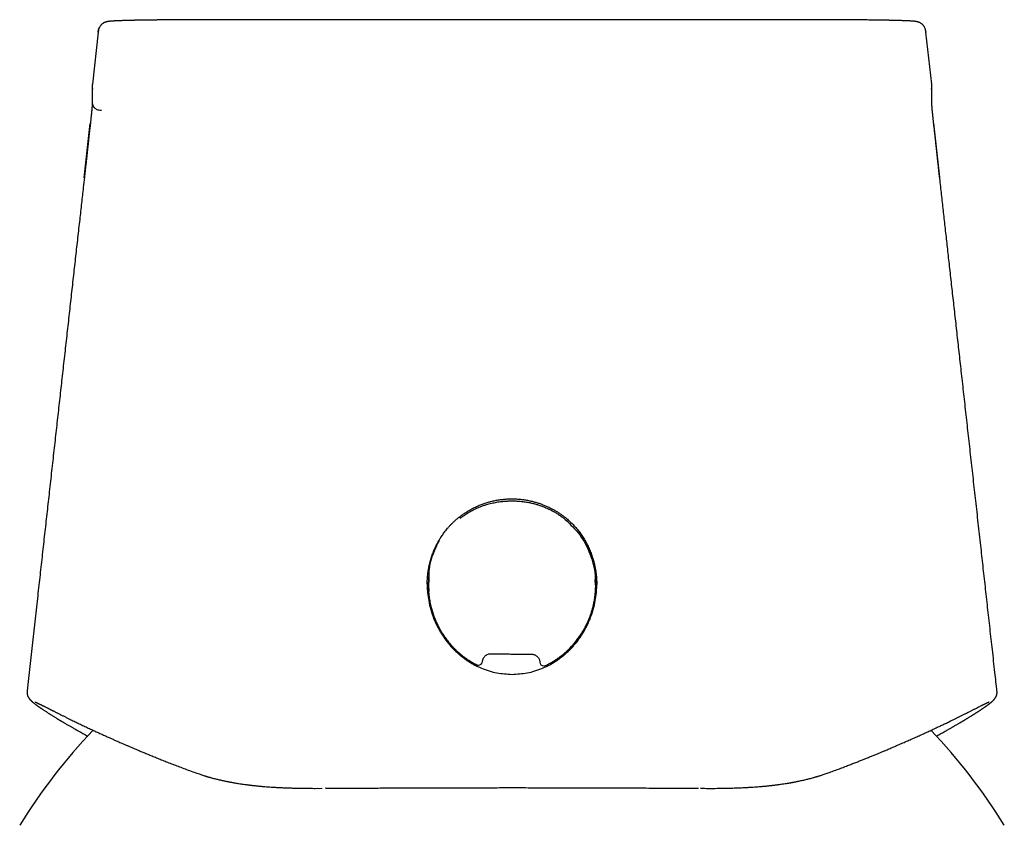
# Model space of a CAD drawing. Header units: millimetres. Extents: x 8 to 855, y 12 to 815.
# Tile 12 of 53: x 382 to 430, y 706 to 745. Entities that reach past the tile are written whole.
import ezdxf

# ---------------------------------------------------------------- set-up
doc = ezdxf.new("R2010")
doc.units = ezdxf.units.MM

msp = doc.modelspace()

# ---------------------------------------------------------------- linework, layer by layer
at = {"color": 7, "linetype": 'Continuous', "lineweight": 30}
for p, q in [((419.283, 745.146), (392.224, 745.146)), ((385.483, 744.536), (385.201, 741.998)), ((426.307, 741.998), (426.025, 744.536)), ((385.193, 741.886), (385.193, 741.119)), ((385.215, 741.746), (385.214, 741.748)), ((426.315, 741.119), (426.315, 741.886)), ((385.192, 740.96), (385.192, 740.954)), ((384.807, 737.413), (385.102, 740.06)), ((426.699, 737.431), (426.403, 740.083)), ((401.652, 717.611), (401.652, 717.468)), ((409.852, 717.472), (409.852, 717.617)), ((401.684, 717.012), (401.682, 717.468)), ((402.214, 715.297), (402.243, 715.274)), ((409.219, 715.201), (409.239, 715.218)), ((404.024, 713.572), (404.023, 713.573)), ((395.429, 707.53), (395.797, 707.524)), ((395.988, 707.522), (396.25, 707.523)), ((396.255, 707.522), (396.452, 707.523))]:
    msp.add_line(p, q, dxfattribs=at)
at = {"color": 7, "linetype": 'Continuous', "lineweight": 30, "flags": 128}
for points in [[(396.634, 707.524), (396.633, 707.524), (396.623, 707.523)], [(414.874, 707.524), (414.875, 707.524), (414.884, 707.523)]]:
    msp.add_lwpolyline(points, dxfattribs=at)
at = {"color": 7, "linetype": 'Continuous', "lineweight": 30}
for centre, radius, start, end in [((404.112, 713.751), 0.2, 269.3465, 355.3995), ((404.112, 713.751), 0.2, 355.3995, 358.5508), ((407.309, 713.715), 0.2, 183.301, 269.3465), ((404.112, 713.751), 0.2, 243.7162, 269.3465), ((407.309, 713.715), 0.2, 269.3465, 294.9909), ((405.752, 690.784), 28.358, 136.3338, 148.2338), ((405.752, 690.784), 28.358, 31.7662, 43.6646)]:
    msp.add_arc(centre, radius, start, end, dxfattribs=at)
for points, knots in [([(392.225, 745.146), (392.13, 745.146), (391.945, 745.146), (391.672, 745.146), (391.409, 745.146), (391.156, 745.146), (390.914, 745.146), (390.686, 745.145), (390.473, 745.145), (390.274, 745.144), (390.086, 745.144), (389.907, 745.143), (389.734, 745.142), (389.569, 745.141), (389.412, 745.14), (389.267, 745.139), (389.132, 745.139), (389.009, 745.138), (388.89, 745.137), (388.778, 745.136), (388.673, 745.135), (388.581, 745.134), (388.505, 745.133), (388.438, 745.132), (388.376, 745.132), (388.311, 745.131), (388.241, 745.13), (388.165, 745.129), (388.085, 745.128), (388.003, 745.127), (387.918, 745.126), (387.829, 745.125), (387.737, 745.124), (387.651, 745.122), (387.576, 745.121), (387.514, 745.12), (387.463, 745.119), (387.421, 745.118), (387.389, 745.118), (387.366, 745.117), (387.348, 745.117), (387.332, 745.117), (387.31, 745.116), (387.284, 745.116), (387.254, 745.115), (387.209, 745.114), (387.151, 745.113), (387.078, 745.111), (387, 745.109), (386.919, 745.107), (386.828, 745.105), (386.733, 745.102), (386.641, 745.099), (386.565, 745.096), (386.503, 745.094), (386.453, 745.092), (386.409, 745.09), (386.368, 745.088), (386.33, 745.086), (386.291, 745.084), (386.253, 745.082), (386.216, 745.08), (386.18, 745.078), (386.143, 745.075), (386.107, 745.072), (386.073, 745.069), (386.043, 745.066), (386.017, 745.063), (385.994, 745.06), (385.973, 745.057), (385.953, 745.054), (385.937, 745.05), (385.922, 745.048), (385.911, 745.045), (385.903, 745.043), (385.897, 745.042), (385.886, 745.039), (385.872, 745.035), (385.852, 745.029), (385.828, 745.021), (385.799, 745.009), (385.77, 744.996), (385.74, 744.979), (385.712, 744.961), (385.688, 744.943), (385.664, 744.923), (385.637, 744.898), (385.607, 744.865), (385.574, 744.821), (385.543, 744.767), (385.517, 744.702), (385.499, 744.627), (385.493, 744.574), (385.489, 744.546)], [0, 0, 0, 0, 0.027963, 0.055006, 0.081087, 0.106179, 0.130263, 0.153332, 0.174154, 0.194079, 0.213114, 0.23127, 0.248556, 0.265942, 0.282316, 0.29767, 0.312004, 0.325316, 0.337608, 0.350785, 0.362547, 0.372894, 0.381827, 0.389007, 0.395934, 0.403599, 0.412003, 0.421146, 0.431028, 0.441023, 0.451677, 0.462991, 0.474967, 0.487553, 0.497308, 0.505808, 0.513051, 0.519036, 0.523758, 0.527217, 0.529118, 0.531459, 0.534645, 0.538676, 0.54337, 0.548379, 0.558995, 0.570769, 0.583704, 0.597802, 0.613064, 0.633163, 0.652089, 0.669844, 0.682639, 0.694746, 0.706163, 0.71689, 0.727164, 0.738227, 0.750258, 0.761795, 0.774102, 0.787202, 0.801377, 0.816708, 0.829495, 0.841801, 0.853247, 0.863835, 0.873564, 0.881824, 0.889047, 0.895233, 0.897938, 0.900464, 0.903731, 0.908009, 0.913307, 0.91963, 0.926987, 0.935267, 0.942879, 0.947875, 0.952319, 0.956288, 0.959887, 0.964584, 0.970098, 0.976454, 0.983579, 0.991423, 1, 1, 1, 1]), ([(426.02, 744.545), (426.016, 744.574), (426.01, 744.629), (425.99, 744.707), (425.964, 744.77), (425.936, 744.818), (425.911, 744.853), (425.885, 744.883), (425.86, 744.909), (425.835, 744.931), (425.807, 744.953), (425.778, 744.973), (425.747, 744.991), (425.719, 745.005), (425.691, 745.016), (425.666, 745.026), (425.643, 745.033), (425.625, 745.038), (425.613, 745.041), (425.605, 745.043), (425.599, 745.045), (425.591, 745.046), (425.58, 745.049), (425.567, 745.051), (425.55, 745.054), (425.531, 745.057), (425.508, 745.061), (425.483, 745.064), (425.457, 745.067), (425.43, 745.069), (425.403, 745.072), (425.377, 745.074), (425.351, 745.076), (425.324, 745.078), (425.295, 745.08), (425.253, 745.082), (425.194, 745.085), (425.114, 745.089), (425.024, 745.093), (424.926, 745.097), (424.823, 745.1), (424.721, 745.103), (424.621, 745.106), (424.526, 745.109), (424.443, 745.111), (424.375, 745.112), (424.324, 745.113), (424.279, 745.114), (424.241, 745.115), (424.209, 745.116), (424.178, 745.116), (424.144, 745.117), (424.103, 745.118), (424.057, 745.119), (423.993, 745.12), (423.91, 745.121), (423.808, 745.123), (423.696, 745.125), (423.575, 745.126), (423.445, 745.128), (423.304, 745.13), (423.151, 745.132), (422.987, 745.133), (422.811, 745.135), (422.615, 745.137), (422.398, 745.138), (422.159, 745.14), (421.909, 745.141), (421.649, 745.142), (421.38, 745.144), (421.103, 745.144), (420.817, 745.145), (420.523, 745.146), (420.222, 745.146), (419.914, 745.146), (419.601, 745.146), (419.39, 745.146), (419.283, 745.146)], [0, 0, 0, 0, 0.008992, 0.017201, 0.024637, 0.029675, 0.034213, 0.038227, 0.041972, 0.046062, 0.050632, 0.056869, 0.064029, 0.072062, 0.079557, 0.08611, 0.092597, 0.097812, 0.101765, 0.104678, 0.107708, 0.111035, 0.116863, 0.123422, 0.130714, 0.141285, 0.152511, 0.164394, 0.176909, 0.189179, 0.200347, 0.210414, 0.219856, 0.229548, 0.2395, 0.249707, 0.27067, 0.292632, 0.315577, 0.338304, 0.360029, 0.380758, 0.398179, 0.414837, 0.430735, 0.43969, 0.44772, 0.454668, 0.460536, 0.465168, 0.469374, 0.47438, 0.480227, 0.486914, 0.49443, 0.507262, 0.521062, 0.535832, 0.551153, 0.567399, 0.584575, 0.602683, 0.621728, 0.641697, 0.66228, 0.686921, 0.712237, 0.738224, 0.764838, 0.792026, 0.819829, 0.848273, 0.877372, 0.907123, 0.937505, 0.968482, 1, 1, 1, 1]), ([(385.483, 744.532), (385.485, 744.548), (385.488, 744.581), (385.497, 744.636), (385.512, 744.692), (385.528, 744.735), (385.539, 744.755), (385.542, 744.759)], [0, 0, 0, 0, 0.194789, 0.429316, 0.703394, 0.937356, 1, 1, 1, 1]), ([(426.018, 744.546), (426.021, 744.544), (426.024, 744.541), (426.024, 744.537), (426.024, 744.536)], [0, 0, 0, 0, 0.563844, 1, 1, 1, 1]), ([(385.207, 742.009), (385.203, 741.987), (385.196, 741.943), (385.192, 741.876), (385.196, 741.81), (385.209, 741.767), (385.215, 741.746)], [0, 0, 0, 0, 0.250281, 0.5010469, 0.7514721, 1, 1, 1, 1]), ([(385.201, 741.998), (385.201, 742), (385.201, 742.004), (385.207, 742.007), (385.209, 742.009)], [0, 0, 0, 0, 0.5434151, 1, 1, 1, 1]), ([(426.293, 741.746), (426.299, 741.767), (426.312, 741.81), (426.316, 741.876), (426.312, 741.943), (426.304, 741.987), (426.3, 742.009)], [0, 0, 0, 0, 0.248531, 0.498955, 0.74972, 1, 1, 1, 1]), ([(426.306, 741.998), (426.306, 742.001), (426.307, 742.004), (426.301, 742.007), (426.298, 742.009)], [0, 0, 0, 0, 0.613726, 1, 1, 1, 1]), ([(426.309, 741.815), (426.31, 741.816), (426.314, 741.835), (426.315, 741.859), (426.315, 741.881), (426.315, 741.886)], [0, 0, 0, 0, 0.052753, 0.806796, 1, 1, 1, 1]), ([(385.189, 740.955), (385.189, 740.951), (385.189, 740.945), (385.188, 740.935), (385.188, 740.924), (385.187, 740.915), (385.187, 740.905), (385.186, 740.896), (385.186, 740.888), (385.185, 740.88), (385.185, 740.872), (385.184, 740.865), (385.184, 740.858), (385.183, 740.852), (385.183, 740.846), (385.182, 740.841), (385.182, 740.837), (385.182, 740.833), (385.181, 740.83), (385.181, 740.826), (385.181, 740.822), (385.18, 740.817), (385.18, 740.811), (385.179, 740.803), (385.178, 740.794), (385.178, 740.782), (385.176, 740.77), (385.175, 740.754), (385.173, 740.735), (385.171, 740.711), (385.168, 740.682), (385.166, 740.654), (385.163, 740.631), (385.161, 740.613), (385.159, 740.593), (385.157, 740.572), (385.155, 740.548), (385.152, 740.522), (385.149, 740.498), (385.147, 740.471), (385.144, 740.444), (385.14, 740.413), (385.136, 740.375), (385.131, 740.33), (385.126, 740.277), (385.119, 740.215), (385.111, 740.143), (385.102, 740.059), (385.092, 739.963), (385.08, 739.854), (385.067, 739.733), (385.052, 739.601), (385.036, 739.456), (385.019, 739.298), (385, 739.127), (384.98, 738.944), (384.959, 738.75), (384.938, 738.563), (384.918, 738.384), (384.9, 738.218), (384.882, 738.052), (384.863, 737.888), (384.845, 737.729), (384.829, 737.577), (384.818, 737.478), (384.812, 737.43)], [0, 0, 0, 0, 0.027292, 0.058423, 0.087932, 0.115818, 0.14208, 0.166719, 0.189734, 0.211126, 0.230894, 0.249038, 0.265558, 0.280456, 0.29373, 0.305382, 0.314275, 0.321917, 0.32836, 0.334826, 0.341836, 0.351839, 0.362774, 0.374642, 0.391996, 0.411022, 0.431717, 0.45408, 0.484409, 0.514883, 0.545316, 0.575711, 0.589348, 0.602852, 0.615835, 0.628277, 0.640188, 0.651579, 0.662363, 0.668868, 0.674876, 0.680484, 0.685975, 0.691962, 0.698602, 0.70602, 0.714339, 0.723683, 0.734172, 0.745916, 0.759011, 0.772924, 0.788191, 0.804822, 0.822785, 0.841998, 0.862321, 0.883551, 0.900687, 0.918041, 0.935413, 0.95257, 0.969251, 0.985166, 1, 1, 1, 1]), ([(385.193, 741.122), (385.193, 741.12), (385.193, 741.116), (385.193, 741.109), (385.193, 741.101), (385.193, 741.093), (385.193, 741.085), (385.193, 741.076), (385.193, 741.068), (385.193, 741.058), (385.193, 741.049), (385.193, 741.04), (385.193, 741.03), (385.193, 741.02), (385.193, 741.01), (385.193, 741), (385.193, 740.99), (385.192, 740.98), (385.192, 740.97), (385.192, 740.964), (385.191, 740.96)], [0, 0, 0, 0, 0.036813, 0.081348, 0.127464, 0.175165, 0.224452, 0.274407, 0.325899, 0.378934, 0.433511, 0.490665, 0.549416, 0.609758, 0.671686, 0.735193, 0.799103, 0.864539, 0.931503, 1, 1, 1, 1]), ([(385.193, 741.119), (385.193, 741.117), (385.19, 741.08), (385.203, 741.007), (385.233, 740.93), (385.264, 740.883), (385.284, 740.858), (385.313, 740.827), (385.358, 740.789), (385.431, 740.75), (385.532, 740.723), (385.608, 740.722), (385.649, 740.722)], [0, 0, 0, 0, 0.006439, 0.15187, 0.293136, 0.339556, 0.385524, 0.431003, 0.52123, 0.64588, 0.805532, 1, 1, 1, 1]), ([(426.316, 740.96), (426.316, 740.984), (426.314, 741.039), (426.315, 741.092), (426.315, 741.122)], [0, 0, 0, 0, 0.440717, 1, 1, 1, 1]), ([(426.695, 737.431), (426.69, 737.478), (426.679, 737.575), (426.662, 737.726), (426.645, 737.883), (426.627, 738.046), (426.607, 738.227), (426.585, 738.424), (426.561, 738.635), (426.54, 738.831), (426.52, 739.011), (426.502, 739.174), (426.485, 739.327), (426.47, 739.469), (426.455, 739.6), (426.442, 739.725), (426.429, 739.842), (426.417, 739.951), (426.407, 740.048), (426.398, 740.132), (426.39, 740.206), (426.383, 740.269), (426.377, 740.323), (426.372, 740.368), (426.367, 740.413), (426.363, 740.455), (426.359, 740.493), (426.356, 740.523), (426.353, 740.551), (426.35, 740.576), (426.348, 740.599), (426.346, 740.62), (426.344, 740.638), (426.342, 740.656), (426.34, 740.675), (426.338, 740.696), (426.336, 740.717), (426.334, 740.736), (426.333, 740.751), (426.332, 740.765), (426.331, 740.777), (426.33, 740.788), (426.329, 740.797), (426.328, 740.806), (426.328, 740.813), (426.327, 740.818), (426.327, 740.822), (426.327, 740.826), (426.326, 740.83), (426.326, 740.833), (426.326, 740.837), (426.325, 740.841), (426.325, 740.846), (426.325, 740.852), (426.324, 740.858), (426.324, 740.864), (426.323, 740.872), (426.323, 740.879), (426.322, 740.887), (426.322, 740.896), (426.321, 740.904), (426.32, 740.914), (426.32, 740.924), (426.319, 740.934), (426.319, 740.944), (426.318, 740.952), (426.318, 740.955)], [0, 0, 0, 0, 0.0147177, 0.0305001, 0.0470423, 0.0640616, 0.0813022, 0.1038391, 0.1259376, 0.1472536, 0.1654097, 0.1825982, 0.1987279, 0.2137459, 0.2276322, 0.2403938, 0.2535682, 0.2653985, 0.2759759, 0.285406, 0.2938035, 0.3012876, 0.307979, 0.3139972, 0.3194653, 0.3276425, 0.3364944, 0.3474798, 0.3594258, 0.3722962, 0.3861135, 0.4008943, 0.4163462, 0.4317943, 0.4472138, 0.4713872, 0.4954914, 0.5195273, 0.5433606, 0.5625185, 0.580485, 0.5972589, 0.6128393, 0.6272255, 0.6404172, 0.6486281, 0.656297, 0.6634238, 0.6700085, 0.6764803, 0.6841039, 0.6929618, 0.7045262, 0.7176849, 0.7324383, 0.7487866, 0.7667299, 0.7862685, 0.8074023, 0.8301314, 0.8544559, 0.8803755, 0.9078901, 0.9369994, 0.9677028, 1, 1, 1, 1]), ([(384.809, 737.424), (384.791, 737.262), (384.744, 736.841), (384.668, 736.156), (384.576, 735.335), (384.479, 734.47), (384.378, 733.561), (384.275, 732.639), (384.171, 731.703), (384.065, 730.753), (383.957, 729.79), (383.848, 728.813), (383.739, 727.839), (383.631, 726.868), (383.523, 725.902), (383.414, 724.923), (383.303, 723.931), (383.191, 722.928), (383.08, 721.931), (382.97, 720.943), (382.86, 719.962), (382.75, 718.971), (382.638, 717.969), (382.52, 716.916), (382.397, 715.811), (382.268, 714.653), (382.137, 713.482), (382.049, 712.691), (382.004, 712.291), (382.004, 712.286)], [0, 0, 0, 0, 0.019294, 0.050296, 0.081735, 0.117339, 0.153487, 0.190179, 0.227415, 0.265195, 0.30352, 0.342389, 0.381802, 0.41976, 0.458211, 0.497153, 0.536587, 0.576513, 0.616931, 0.655489, 0.694485, 0.733918, 0.773789, 0.814097, 0.859601, 0.905649, 0.952242, 0.999381, 1, 1, 1, 1]), ([(426.695, 737.431), (426.695, 737.43), (426.698, 737.428), (426.698, 737.425), (426.698, 737.424)], [0, 0, 0, 0, 0.420054, 1, 1, 1, 1]), ([(429.504, 712.286), (429.47, 712.589), (429.395, 713.263), (429.281, 714.285), (429.162, 715.348), (429.047, 716.378), (428.934, 717.398), (428.821, 718.406), (428.706, 719.442), (428.587, 720.503), (428.466, 721.59), (428.346, 722.663), (428.228, 723.722), (428.111, 724.768), (427.996, 725.799), (427.882, 726.818), (427.772, 727.806), (427.665, 728.764), (427.561, 729.694), (427.459, 730.611), (427.358, 731.516), (427.258, 732.408), (427.162, 733.272), (427.069, 734.107), (426.979, 734.915), (426.89, 735.711), (426.802, 736.496), (426.739, 737.066), (426.704, 737.374), (426.699, 737.424)], [0, 0, 0, 0, 0.036082, 0.080502, 0.121933, 0.162927, 0.203483, 0.243601, 0.283282, 0.327053, 0.370278, 0.412959, 0.455095, 0.496687, 0.537734, 0.578236, 0.618194, 0.655662, 0.692638, 0.729123, 0.765116, 0.800618, 0.835628, 0.868188, 0.900311, 0.931997, 0.963247, 0.99406, 1, 1, 1, 1]), ([(401.602, 717.504), (401.602, 717.519), (401.602, 717.55), (401.601, 717.607), (401.602, 717.674), (401.606, 717.751), (401.612, 717.833), (401.619, 717.92), (401.629, 718.012), (401.645, 718.127), (401.667, 718.268), (401.701, 718.436), (401.748, 718.628), (401.81, 718.837), (401.887, 719.054), (401.973, 719.26), (402.066, 719.453), (402.164, 719.634), (402.252, 719.78), (402.327, 719.894), (402.388, 719.981), (402.452, 720.068), (402.523, 720.16), (402.603, 720.257), (402.692, 720.357), (402.789, 720.46), (402.895, 720.564), (403.011, 720.67), (403.139, 720.777), (403.275, 720.882), (403.42, 720.984), (403.574, 721.083), (403.739, 721.178), (403.916, 721.27), (404.104, 721.357), (404.295, 721.433), (404.486, 721.498), (404.676, 721.554), (404.875, 721.601), (405.083, 721.641), (405.299, 721.67), (405.524, 721.689), (405.676, 721.691), (405.754, 721.693)], [0, 0, 0, 0, 0.007467, 0.01529, 0.026221, 0.03808, 0.050647, 0.063907, 0.077859, 0.092502, 0.116911, 0.143028, 0.170843, 0.207165, 0.242243, 0.27608, 0.308682, 0.340054, 0.370204, 0.386557, 0.40253, 0.418619, 0.436238, 0.455481, 0.47636, 0.497557, 0.520168, 0.54416, 0.569531, 0.596281, 0.622885, 0.650729, 0.679817, 0.710155, 0.741752, 0.774621, 0.803818, 0.833975, 0.86511, 0.897246, 0.930412, 0.964647, 1, 1, 1, 1]), ([(403.221, 720.743), (403.264, 720.776), (403.352, 720.844), (403.494, 720.94), (403.648, 721.037), (403.781, 721.11), (403.885, 721.164), (403.958, 721.199), (404.032, 721.233), (404.109, 721.267), (404.188, 721.299), (404.269, 721.331), (404.353, 721.361), (404.49, 721.407), (404.685, 721.463), (404.936, 721.519), (405.132, 721.55), (405.268, 721.566), (405.344, 721.574), (405.42, 721.58), (405.496, 721.585), (405.573, 721.589), (405.649, 721.592), (405.726, 721.593), (405.808, 721.592), (405.899, 721.59), (405.999, 721.586), (406.106, 721.579), (406.219, 721.568), (406.339, 721.554), (406.458, 721.536), (406.566, 721.517), (406.66, 721.498), (406.745, 721.478), (406.829, 721.458), (406.913, 721.435), (406.996, 721.411), (407.078, 721.385), (407.203, 721.343), (407.365, 721.282), (407.559, 721.195), (407.742, 721.102), (407.913, 721.004), (408.072, 720.901), (408.221, 720.796), (408.313, 720.721), (408.359, 720.685)], [0, 0, 0, 0, 0.029093, 0.060115, 0.093073, 0.127976, 0.142223, 0.156771, 0.171621, 0.186773, 0.202227, 0.217984, 0.234044, 0.250364, 0.29694, 0.343521, 0.390113, 0.40386, 0.417619, 0.431389, 0.445172, 0.458966, 0.472772, 0.486591, 0.50034, 0.517256, 0.535365, 0.554668, 0.575166, 0.596858, 0.619745, 0.640528, 0.656175, 0.671823, 0.68747, 0.703118, 0.718766, 0.734414, 0.750092, 0.79002, 0.828528, 0.865621, 0.901307, 0.935593, 0.968488, 1, 1, 1, 1]), ([(405.557, 721.694), (405.558, 721.693), (405.558, 721.691), (405.565, 721.687), (405.583, 721.685), (405.607, 721.685), (405.627, 721.686), (405.641, 721.686), (405.673, 721.687), (405.712, 721.689), (405.745, 721.689), (405.755, 721.689)], [0, 0, 0, 0, 0.062222, 0.123684, 0.253941, 0.407899, 0.466258, 0.528427, 0.594541, 0.876829, 1, 1, 1, 1]), ([(405.754, 721.693), (405.825, 721.692), (405.964, 721.689), (406.169, 721.673), (406.367, 721.648), (406.557, 721.614), (406.738, 721.573), (406.912, 721.527), (407.086, 721.472), (407.26, 721.409), (407.431, 721.339), (407.591, 721.264), (407.741, 721.188), (407.879, 721.11), (408.012, 721.029), (408.138, 720.945), (408.257, 720.859), (408.364, 720.776), (408.462, 720.696), (408.553, 720.616), (408.658, 720.517), (408.778, 720.396), (408.91, 720.248), (409.043, 720.084), (409.175, 719.9), (409.304, 719.697), (409.423, 719.482), (409.531, 719.258), (409.626, 719.029), (409.699, 718.817), (409.755, 718.626), (409.798, 718.455), (409.833, 718.285), (409.861, 718.118), (409.882, 717.954), (409.895, 717.797), (409.901, 717.647), (409.902, 717.551), (409.902, 717.504)], [0, 0, 0, 0, 0.03232, 0.063638, 0.09397, 0.123325, 0.151707, 0.179118, 0.205555, 0.235165, 0.263442, 0.290383, 0.315983, 0.340241, 0.363153, 0.387217, 0.409595, 0.430287, 0.449298, 0.467512, 0.485976, 0.515503, 0.54567, 0.576493, 0.612326, 0.649032, 0.686617, 0.724953, 0.762808, 0.799868, 0.827139, 0.853954, 0.880311, 0.906207, 0.931523, 0.955614, 0.978425, 1, 1, 1, 1]), ([(408.359, 720.685), (408.61, 720.444), (409.118, 719.958), (409.611, 719.006), (409.885, 717.954), (409.834, 717.232), (409.808, 716.871)], [0, 0, 0, 0, 0.24461, 0.493232, 0.746411, 1, 1, 1, 1]), ([(402.178, 719.654), (402.067, 719.426), (401.82, 718.916), (401.651, 718.21), (401.676, 717.754), (401.684, 717.612)], [0, 0, 0, 0, 0.358171, 0.79999, 1, 1, 1, 1]), ([(409.825, 717.618), (409.832, 717.727), (409.863, 718.15), (409.732, 718.758), (409.529, 719.21), (409.454, 719.377)], [0, 0, 0, 0, 0.180368, 0.698043, 1, 1, 1, 1]), ([(405.754, 713.102), (406.001, 713.116), (406.513, 713.146), (407.28, 713.389), (407.819, 713.683), (408.147, 713.921), (408.289, 714.034), (408.429, 714.154), (408.565, 714.282), (408.717, 714.439), (408.9, 714.65), (409.122, 714.945), (409.363, 715.336), (409.578, 715.791), (409.738, 716.262), (409.836, 716.694), (409.887, 717.076), (409.917, 717.593), (409.871, 717.98), (409.837, 718.257)], [0, 0, 0, 0, 0.098828, 0.205329, 0.320122, 0.344164, 0.368563, 0.393321, 0.418442, 0.443928, 0.481553, 0.531218, 0.592922, 0.666661, 0.73344, 0.792664, 0.844334, 0.888457, 1, 1, 1, 1]), ([(401.611, 717.522), (401.608, 717.488), (401.595, 717.346), (401.622, 717.074), (401.668, 716.692), (401.768, 716.259), (401.928, 715.787), (402.144, 715.332), (402.385, 714.942), (402.606, 714.648), (402.789, 714.438), (402.941, 714.282), (403.076, 714.154), (403.216, 714.033), (403.358, 713.921), (403.574, 713.765), (403.868, 713.583), (404.365, 713.345), (404.993, 713.145), (405.507, 713.116), (405.754, 713.102)], [0, 0, 0, 0, 0.014801, 0.063494, 0.12074, 0.186582, 0.261023, 0.3428, 0.411115, 0.465947, 0.507295, 0.535528, 0.563391, 0.590853, 0.617917, 0.644587, 0.709538, 0.772116, 0.890299, 1, 1, 1, 1]), ([(401.675, 717.954), (401.673, 717.923), (401.668, 717.854), (401.664, 717.749), (401.662, 717.643), (401.662, 717.546), (401.665, 717.456), (401.669, 717.375), (401.672, 717.313), (401.676, 717.268), (401.678, 717.236), (401.681, 717.204), (401.682, 717.172), (401.683, 717.156), (401.683, 717.15)], [0, 0, 0, 0, 0.115161, 0.255252, 0.385212, 0.505038, 0.61473, 0.714285, 0.803704, 0.844612, 0.882985, 0.918418, 0.966443, 1, 1, 1, 1]), ([(409.842, 717.474), (409.843, 717.502), (409.845, 717.577), (409.843, 717.703), (409.841, 717.806), (409.837, 717.862), (409.836, 717.868)], [0, 0, 0, 0, 0.213468, 0.571291, 0.955999, 1, 1, 1, 1]), ([(401.653, 717.44), (401.653, 717.426), (401.654, 717.398), (401.657, 717.344), (401.659, 717.277), (401.663, 717.198), (401.669, 717.112), (401.674, 717.049), (401.678, 717.016), (401.679, 717.013)], [0, 0, 0, 0, 0.107706, 0.21397, 0.383221, 0.566153, 0.764778, 0.979069, 1, 1, 1, 1]), ([(407.394, 713.535), (407.457, 713.565), (407.58, 713.625), (407.756, 713.725), (407.923, 713.831), (408.081, 713.942), (408.242, 714.066), (408.403, 714.203), (408.563, 714.356), (408.71, 714.51), (408.851, 714.674), (408.984, 714.845), (409.109, 715.023), (409.22, 715.199), (409.319, 715.372), (409.405, 715.542), (409.481, 715.706), (409.55, 715.873), (409.612, 716.042), (409.666, 716.211), (409.71, 716.37), (409.746, 716.518), (409.774, 716.657), (409.796, 716.785), (409.813, 716.902), (409.825, 717.008), (409.833, 717.096), (409.839, 717.167), (409.841, 717.216), (409.843, 717.254), (409.845, 717.282), (409.848, 717.311), (409.849, 717.331), (409.849, 717.341)], [0, 0, 0, 0, 0.043606, 0.086126, 0.127589, 0.168018, 0.207432, 0.25529, 0.301607, 0.346397, 0.389674, 0.437292, 0.482961, 0.526691, 0.568494, 0.608377, 0.646351, 0.682422, 0.722108, 0.759222, 0.793768, 0.825775, 0.855368, 0.882561, 0.907338, 0.929648, 0.94949, 0.962757, 0.974644, 0.980254, 0.986257, 0.992812, 1, 1, 1, 1]), ([(401.679, 717.013), (401.682, 716.983), (401.69, 716.906), (401.708, 716.78), (401.734, 716.636), (401.77, 716.464), (401.82, 716.271), (401.886, 716.059), (401.961, 715.855), (402.043, 715.659), (402.132, 715.475), (402.224, 715.303), (402.319, 715.141), (402.406, 715.007), (402.482, 714.898), (402.545, 714.812), (402.614, 714.723), (402.687, 714.633), (402.769, 714.538), (402.858, 714.44), (402.958, 714.337), (403.07, 714.23), (403.186, 714.127), (403.307, 714.028), (403.429, 713.934), (403.562, 713.84), (403.705, 713.748), (403.859, 713.657), (403.968, 713.602), (404.023, 713.573)], [0, 0, 0, 0, 0.0208366, 0.0532071, 0.0876904, 0.1219331, 0.1743041, 0.2254892, 0.2755052, 0.3243658, 0.3722802, 0.4162576, 0.4595179, 0.5020604, 0.5267945, 0.5512784, 0.5762675, 0.6041485, 0.6321611, 0.662718, 0.6958252, 0.7314902, 0.7697219, 0.8035516, 0.8391812, 0.8766225, 0.9158911, 0.9570077, 1, 1, 1, 1]), ([(402.05, 715.65), (402.05, 715.644), (402.05, 715.625), (402.053, 715.6), (402.056, 715.581), (402.058, 715.575)], [0, 0, 0, 0, 0.211482, 0.775084, 1, 1, 1, 1]), ([(402.229, 715.297), (402.228, 715.298), (402.213, 715.315), (402.184, 715.353), (402.153, 715.401), (402.131, 715.441), (402.118, 715.467), (402.105, 715.494), (402.094, 715.52), (402.081, 715.552), (402.069, 715.587), (402.058, 715.622), (402.053, 715.641), (402.052, 715.647), (402.052, 715.647)], [0, 0, 0, 0, 0.016784, 0.18494, 0.367341, 0.442405, 0.514586, 0.584377, 0.652271, 0.718748, 0.829766, 0.921448, 0.999004, 1, 1, 1, 1]), ([(409.404, 715.541), (409.403, 715.541), (409.401, 715.531), (409.394, 715.513), (409.387, 715.492), (409.382, 715.478), (409.369, 715.446), (409.346, 715.396), (409.318, 715.345), (409.294, 715.307), (409.277, 715.283), (409.261, 715.261), (409.247, 715.243), (409.239, 715.233), (409.236, 715.23)], [0, 0, 0, 0, 0.0077962, 0.1119376, 0.1514135, 0.1934663, 0.2381881, 0.4291353, 0.6362571, 0.7214957, 0.8034589, 0.8827093, 0.9598052, 1, 1, 1, 1]), ([(409.402, 715.491), (409.404, 715.502), (409.409, 715.524), (409.41, 715.546), (409.411, 715.557)], [0, 0, 0, 0, 0.497678, 1, 1, 1, 1]), ([(404.309, 713.736), (404.311, 713.756), (404.316, 713.794), (404.333, 713.848), (404.359, 713.907), (404.398, 713.965), (404.451, 714.02), (404.511, 714.063), (404.576, 714.093), (404.644, 714.111), (404.69, 714.112), (404.712, 714.113)], [0, 0, 0, 0, 0.097496, 0.191112, 0.281427, 0.411539, 0.536314, 0.656642, 0.773386, 0.887488, 1, 1, 1, 1]), ([(404.712, 714.113), (404.835, 714.11), (405.077, 714.106), (405.432, 714.1), (405.773, 714.096), (406.1, 714.093), (406.414, 714.091), (406.618, 714.09), (406.718, 714.09)], [0, 0, 0, 0, 0.184032, 0.361114, 0.531249, 0.69444, 0.85069, 1, 1, 1, 1]), ([(406.718, 714.09), (406.732, 714.09), (406.76, 714.089), (406.801, 714.081), (406.84, 714.07), (406.881, 714.053), (406.923, 714.03), (406.965, 714), (407.007, 713.96), (407.048, 713.908), (407.081, 713.843), (407.104, 713.775), (407.11, 713.728), (407.113, 713.704)], [0, 0, 0, 0, 0.070629, 0.139291, 0.206315, 0.271962, 0.357676, 0.441682, 0.524255, 0.645789, 0.765183, 0.883033, 1, 1, 1, 1]), ([(382.004, 712.287), (382.003, 712.272), (382, 712.243), (382.001, 712.203), (382.004, 712.171), (382.008, 712.146), (382.011, 712.129), (382.016, 712.106), (382.025, 712.074), (382.038, 712.038), (382.051, 712.009), (382.063, 711.986), (382.073, 711.967), (382.084, 711.949), (382.095, 711.933), (382.106, 711.917), (382.118, 711.902), (382.128, 711.889), (382.137, 711.879), (382.144, 711.871), (382.149, 711.864), (382.155, 711.858), (382.162, 711.851), (382.169, 711.844), (382.177, 711.835), (382.187, 711.825), (382.198, 711.814), (382.21, 711.804), (382.221, 711.794), (382.232, 711.784), (382.243, 711.774), (382.255, 711.763), (382.268, 711.753), (382.28, 711.742), (382.292, 711.733), (382.303, 711.724), (382.313, 711.715), (382.325, 711.706), (382.34, 711.694), (382.361, 711.678), (382.386, 711.658), (382.412, 711.639), (382.436, 711.621), (382.46, 711.603), (382.483, 711.586), (382.507, 711.569), (382.53, 711.552), (382.552, 711.536), (382.574, 711.521), (382.596, 711.506), (382.619, 711.489), (382.646, 711.47), (382.676, 711.45), (382.709, 711.427), (382.744, 711.403), (382.785, 711.376), (382.83, 711.346), (382.881, 711.312), (382.933, 711.278), (382.987, 711.243), (383.043, 711.206), (383.097, 711.172), (383.147, 711.141), (383.192, 711.112), (383.24, 711.082), (383.289, 711.051), (383.342, 711.019), (383.396, 710.985), (383.444, 710.956), (383.484, 710.932), (383.514, 710.913), (383.541, 710.897), (383.565, 710.883), (383.585, 710.871), (383.6, 710.862), (383.612, 710.855), (383.621, 710.849), (383.63, 710.844), (383.641, 710.837), (383.655, 710.829), (383.673, 710.818), (383.696, 710.804), (383.724, 710.788), (383.755, 710.769), (383.789, 710.749), (383.835, 710.722), (383.891, 710.689), (383.957, 710.651), (384.021, 710.614), (384.083, 710.578), (384.143, 710.543), (384.202, 710.51), (384.268, 710.472), (384.344, 710.429), (384.431, 710.38), (384.526, 710.327), (384.63, 710.27), (384.742, 710.209), (384.858, 710.146), (384.938, 710.103), (384.977, 710.082)], [0, 0, 0, 0, 0.005466, 0.010183, 0.014112, 0.017227, 0.019532, 0.021533, 0.028374, 0.034643, 0.040339, 0.045482, 0.050912, 0.056629, 0.063056, 0.070199, 0.07735, 0.083759, 0.089431, 0.094104, 0.098401, 0.103061, 0.108122, 0.113586, 0.120981, 0.129013, 0.138112, 0.148526, 0.157631, 0.167268, 0.176429, 0.185024, 0.195343, 0.20471, 0.213124, 0.22075, 0.228484, 0.236459, 0.244675, 0.260365, 0.276718, 0.292829, 0.306248, 0.319378, 0.33221, 0.344472, 0.356044, 0.366928, 0.377123, 0.386798, 0.397663, 0.409521, 0.422371, 0.436213, 0.450825, 0.465442, 0.483962, 0.502388, 0.52072, 0.538957, 0.557402, 0.576583, 0.589921, 0.603598, 0.617612, 0.631965, 0.646655, 0.661684, 0.676677, 0.685459, 0.693305, 0.700215, 0.706188, 0.711225, 0.715326, 0.717891, 0.719886, 0.722044, 0.724844, 0.728287, 0.732372, 0.738122, 0.744797, 0.752397, 0.760691, 0.768876, 0.784435, 0.799306, 0.813483, 0.826973, 0.839777, 0.851934, 0.864199, 0.880865, 0.898224, 0.916277, 0.936389, 0.9573, 0.979007, 1, 1, 1, 1]), ([(426.53, 710.082), (426.538, 710.086), (426.58, 710.108), (426.652, 710.147), (426.746, 710.198), (426.834, 710.246), (426.922, 710.294), (427.009, 710.343), (427.095, 710.391), (427.173, 710.434), (427.236, 710.47), (427.29, 710.5), (427.338, 710.528), (427.39, 710.558), (427.447, 710.591), (427.501, 710.622), (427.553, 710.652), (427.6, 710.68), (427.649, 710.708), (427.695, 710.735), (427.736, 710.759), (427.773, 710.781), (427.805, 710.8), (427.831, 710.816), (427.853, 710.829), (427.871, 710.84), (427.89, 710.851), (427.911, 710.864), (427.934, 710.878), (427.959, 710.893), (427.99, 710.911), (428.027, 710.934), (428.07, 710.96), (428.116, 710.988), (428.165, 711.018), (428.212, 711.048), (428.257, 711.075), (428.297, 711.1), (428.334, 711.124), (428.368, 711.146), (428.401, 711.166), (428.431, 711.185), (428.458, 711.203), (428.483, 711.219), (428.506, 711.234), (428.527, 711.247), (428.551, 711.263), (428.577, 711.28), (428.608, 711.3), (428.641, 711.322), (428.674, 711.344), (428.706, 711.365), (428.736, 711.385), (428.764, 711.404), (428.79, 711.422), (428.812, 711.437), (428.831, 711.45), (428.848, 711.461), (428.862, 711.471), (428.875, 711.48), (428.887, 711.489), (428.902, 711.499), (428.919, 711.511), (428.936, 711.523), (428.954, 711.536), (428.972, 711.548), (428.99, 711.561), (429.011, 711.576), (429.032, 711.592), (429.054, 711.608), (429.073, 711.622), (429.089, 711.634), (429.102, 711.644), (429.114, 711.653), (429.124, 711.66), (429.135, 711.669), (429.147, 711.678), (429.159, 711.688), (429.173, 711.698), (429.186, 711.709), (429.199, 711.719), (429.212, 711.73), (429.224, 711.74), (429.237, 711.75), (429.25, 711.762), (429.264, 711.773), (429.277, 711.784), (429.288, 711.795), (429.298, 711.804), (429.307, 711.813), (429.316, 711.82), (429.325, 711.829), (429.335, 711.84), (429.345, 711.85), (429.358, 711.864), (429.372, 711.88), (429.388, 711.899), (429.404, 711.92), (429.421, 711.944), (429.436, 711.97), (429.451, 711.997), (429.464, 712.025), (429.474, 712.049), (429.481, 712.069), (429.487, 712.088), (429.494, 712.113), (429.5, 712.147), (429.506, 712.188), (429.508, 712.236), (429.505, 712.269), (429.504, 712.287)], [0, 0, 0, 0, 0.004153, 0.022094, 0.039205, 0.055487, 0.070938, 0.08908, 0.105919, 0.12145, 0.13567, 0.14466, 0.154697, 0.165779, 0.177902, 0.191063, 0.201229, 0.211936, 0.223168, 0.233941, 0.243649, 0.252296, 0.259883, 0.266412, 0.271375, 0.275626, 0.280223, 0.285389, 0.291122, 0.297418, 0.304228, 0.314596, 0.325936, 0.338247, 0.351528, 0.365778, 0.377646, 0.389337, 0.40036, 0.410715, 0.420403, 0.429951, 0.438749, 0.446799, 0.4541, 0.460781, 0.467993, 0.477523, 0.488169, 0.499932, 0.512812, 0.523922, 0.535696, 0.546943, 0.557173, 0.566385, 0.574444, 0.581522, 0.587616, 0.592729, 0.598174, 0.604768, 0.612509, 0.621402, 0.629196, 0.637703, 0.646922, 0.656596, 0.669571, 0.681409, 0.692107, 0.701664, 0.710079, 0.716217, 0.722274, 0.729065, 0.73659, 0.74485, 0.753845, 0.763, 0.772687, 0.782131, 0.791198, 0.799885, 0.81178, 0.822882, 0.833273, 0.843173, 0.852596, 0.858698, 0.865408, 0.872777, 0.880804, 0.889476, 0.898215, 0.909749, 0.920847, 0.93145, 0.941229, 0.950158, 0.95699, 0.963318, 0.969163, 0.971525, 0.974202, 0.977726, 0.982094, 0.987287, 0.993271, 1, 1, 1, 1]), ([(382.394, 711.753), (382.394, 711.753), (382.394, 711.753), (382.395, 711.753), (382.396, 711.753), (382.397, 711.752), (382.399, 711.751), (382.402, 711.75), (382.405, 711.749), (382.408, 711.748), (382.412, 711.746), (382.417, 711.744), (382.424, 711.741), (382.432, 711.738), (382.441, 711.734), (382.451, 711.729), (382.463, 711.724), (382.474, 711.719), (382.484, 711.714), (382.496, 711.708), (382.509, 711.702), (382.522, 711.696), (382.535, 711.69), (382.548, 711.684), (382.56, 711.678), (382.572, 711.672), (382.582, 711.667), (382.592, 711.662), (382.601, 711.658), (382.614, 711.651), (382.631, 711.643), (382.653, 711.632), (382.68, 711.619), (382.711, 711.603), (382.746, 711.585), (382.784, 711.567), (382.823, 711.547), (382.864, 711.526), (382.906, 711.505), (382.948, 711.483), (382.991, 711.462), (383.034, 711.44), (383.074, 711.42), (383.11, 711.402), (383.141, 711.386), (383.167, 711.373), (383.192, 711.36), (383.216, 711.348), (383.241, 711.335), (383.267, 711.322), (383.295, 711.308), (383.331, 711.29), (383.375, 711.268), (383.429, 711.24), (383.487, 711.211), (383.564, 711.173), (383.662, 711.124), (383.784, 711.063), (383.916, 710.997), (384.071, 710.921), (384.251, 710.833), (384.456, 710.734), (384.668, 710.631), (384.889, 710.527), (385.099, 710.428), (385.297, 710.337), (385.478, 710.253), (385.658, 710.171), (385.837, 710.089), (385.984, 710.024), (386.096, 709.973), (386.175, 709.938), (386.253, 709.904), (386.332, 709.869), (386.414, 709.832), (386.503, 709.793), (386.6, 709.751), (386.708, 709.704), (386.827, 709.652), (386.957, 709.596), (387.098, 709.536), (387.249, 709.471), (387.411, 709.402), (387.585, 709.329), (387.77, 709.252), (387.968, 709.17), (388.178, 709.084), (388.402, 708.994), (388.638, 708.899), (388.884, 708.802), (389.138, 708.703), (389.401, 708.602), (389.677, 708.498), (389.966, 708.39), (390.167, 708.317), (390.268, 708.28)], [0, 0, 0, 0, 0.001475, 0.003981, 0.006371, 0.011545, 0.016071, 0.019566, 0.022716, 0.025983, 0.029389, 0.034359, 0.0396, 0.045127, 0.051173, 0.057816, 0.065055, 0.070265, 0.075745, 0.081495, 0.087515, 0.093679, 0.099392, 0.104578, 0.109961, 0.114626, 0.118574, 0.121849, 0.125198, 0.128891, 0.135385, 0.142724, 0.150905, 0.161117, 0.171533, 0.181995, 0.192509, 0.203075, 0.213695, 0.223758, 0.233832, 0.243353, 0.252132, 0.26017, 0.266034, 0.271429, 0.276354, 0.280961, 0.285767, 0.290817, 0.296112, 0.30165, 0.310849, 0.320648, 0.330767, 0.341054, 0.359844, 0.379181, 0.399073, 0.41951, 0.446667, 0.473637, 0.500305, 0.526686, 0.552794, 0.572876, 0.592392, 0.61135, 0.629755, 0.647611, 0.655389, 0.66306, 0.670622, 0.678077, 0.685786, 0.694191, 0.703293, 0.713094, 0.724112, 0.735903, 0.748472, 0.761821, 0.775953, 0.790867, 0.806567, 0.823053, 0.840327, 0.858388, 0.877238, 0.896875, 0.916109, 0.936042, 0.95667, 0.97799, 1, 1, 1, 1]), ([(421.239, 708.28), (421.324, 708.31), (421.491, 708.371), (421.733, 708.461), (421.964, 708.548), (422.184, 708.632), (422.392, 708.712), (422.589, 708.789), (422.775, 708.862), (422.951, 708.932), (423.129, 709.003), (423.306, 709.075), (423.481, 709.146), (423.646, 709.214), (423.798, 709.277), (423.94, 709.337), (424.066, 709.389), (424.176, 709.436), (424.273, 709.477), (424.365, 709.516), (424.453, 709.554), (424.541, 709.592), (424.629, 709.63), (424.767, 709.69), (424.955, 709.772), (425.187, 709.874), (425.413, 709.974), (425.633, 710.073), (425.851, 710.171), (426.066, 710.27), (426.279, 710.368), (426.481, 710.462), (426.671, 710.552), (426.851, 710.637), (427.001, 710.709), (427.123, 710.768), (427.216, 710.813), (427.302, 710.855), (427.38, 710.893), (427.45, 710.928), (427.514, 710.959), (427.573, 710.988), (427.627, 711.015), (427.678, 711.04), (427.726, 711.064), (427.777, 711.089), (427.832, 711.117), (427.892, 711.146), (427.954, 711.178), (428.02, 711.21), (428.083, 711.242), (428.144, 711.273), (428.203, 711.302), (428.263, 711.332), (428.321, 711.362), (428.377, 711.39), (428.456, 711.43), (428.552, 711.478), (428.641, 711.523), (428.706, 711.556), (428.751, 711.578), (428.793, 711.6), (428.833, 711.62), (428.87, 711.638), (428.906, 711.656), (428.94, 711.672), (428.971, 711.687), (428.998, 711.7), (429.021, 711.711), (429.04, 711.72), (429.057, 711.728), (429.073, 711.735), (429.088, 711.741), (429.101, 711.747), (429.111, 711.752), (429.116, 711.753), (429.118, 711.754), (429.118, 711.754), (429.118, 711.754), (429.119, 711.754), (429.119, 711.754), (429.119, 711.754)], [0, 0, 0, 0, 0.018274, 0.035933, 0.052983, 0.069432, 0.085284, 0.100279, 0.114707, 0.128573, 0.14188, 0.156997, 0.171328, 0.184879, 0.19765, 0.209645, 0.220863, 0.229863, 0.238294, 0.24619, 0.253985, 0.26181, 0.269667, 0.277556, 0.299437, 0.321587, 0.343188, 0.365021, 0.387111, 0.409676, 0.432746, 0.456308, 0.477441, 0.498938, 0.520789, 0.533586, 0.545779, 0.557361, 0.568341, 0.57797, 0.587085, 0.595687, 0.603774, 0.611349, 0.618511, 0.626085, 0.635099, 0.64483, 0.655276, 0.66644, 0.67832, 0.688769, 0.699716, 0.711161, 0.722806, 0.734375, 0.745869, 0.772659, 0.799026, 0.811587, 0.824048, 0.83641, 0.848674, 0.860761, 0.87235, 0.885324, 0.897556, 0.909046, 0.919795, 0.928994, 0.938366, 0.948092, 0.958112, 0.968046, 0.9803, 0.992728, 0.994524, 0.996324, 0.998129, 0.999941, 1, 1, 1, 1]), ([(390.268, 708.28), (390.305, 708.267), (390.373, 708.242), (390.471, 708.209), (390.558, 708.18), (390.632, 708.156), (390.695, 708.137), (390.745, 708.121), (390.784, 708.11), (390.814, 708.101), (390.842, 708.093), (390.877, 708.082), (390.924, 708.069), (390.983, 708.052), (391.086, 708.024), (391.23, 707.987), (391.378, 707.951), (391.491, 707.925), (391.565, 707.908), (391.639, 707.892), (391.712, 707.877), (391.781, 707.863), (391.843, 707.85), (391.896, 707.84), (391.944, 707.831), (391.996, 707.821), (392.061, 707.809), (392.141, 707.795), (392.231, 707.78), (392.329, 707.764), (392.435, 707.748), (392.548, 707.731), (392.647, 707.717), (392.73, 707.706), (392.792, 707.698), (392.849, 707.691), (392.899, 707.684), (392.941, 707.679), (392.974, 707.675), (392.999, 707.672), (393.02, 707.67), (393.041, 707.668), (393.063, 707.665), (393.097, 707.661), (393.145, 707.656), (393.208, 707.649), (393.279, 707.642), (393.356, 707.635), (393.436, 707.627), (393.536, 707.618), (393.657, 707.608), (393.802, 707.597), (393.959, 707.586), (394.127, 707.575), (394.308, 707.565), (394.493, 707.556), (394.676, 707.548), (394.862, 707.542), (395.048, 707.536), (395.234, 707.532), (395.413, 707.528), (395.585, 707.526), (395.749, 707.525), (395.909, 707.523), (396.032, 707.522), (396.102, 707.522), (396.119, 707.522)], [0, 0, 0, 0, 0.021014, 0.039721, 0.05613, 0.070247, 0.081902, 0.091352, 0.098598, 0.103697, 0.108475, 0.113846, 0.123482, 0.134576, 0.146785, 0.180073, 0.213933, 0.227431, 0.240824, 0.254113, 0.267298, 0.280011, 0.290941, 0.300256, 0.308021, 0.316067, 0.328191, 0.342207, 0.358072, 0.375249, 0.39357, 0.413031, 0.433632, 0.44465, 0.455721, 0.465586, 0.474069, 0.481171, 0.486893, 0.491024, 0.494128, 0.497485, 0.501328, 0.505656, 0.514845, 0.525662, 0.538018, 0.551071, 0.564611, 0.578639, 0.601668, 0.625902, 0.651339, 0.679928, 0.7099, 0.740822, 0.770921, 0.800006, 0.831268, 0.861267, 0.890003, 0.917477, 0.94369, 0.968675, 0.992495, 1, 1, 1, 1]), ([(415.991, 707.526), (416.004, 707.526), (416.098, 707.527), (416.272, 707.53), (416.514, 707.536), (416.754, 707.544), (416.991, 707.553), (417.206, 707.563), (417.396, 707.574), (417.56, 707.584), (417.715, 707.595), (417.861, 707.606), (417.981, 707.616), (418.079, 707.625), (418.156, 707.632), (418.229, 707.64), (418.296, 707.646), (418.356, 707.653), (418.408, 707.658), (418.451, 707.663), (418.488, 707.667), (418.525, 707.672), (418.569, 707.677), (418.627, 707.684), (418.697, 707.693), (418.775, 707.703), (418.855, 707.714), (418.953, 707.728), (419.065, 707.744), (419.187, 707.763), (419.288, 707.78), (419.368, 707.794), (419.429, 707.804), (419.484, 707.814), (419.534, 707.823), (419.581, 707.832), (419.633, 707.842), (419.692, 707.854), (419.799, 707.876), (419.949, 707.908), (420.139, 707.951), (420.327, 707.998), (420.469, 708.036), (420.565, 708.063), (420.613, 708.077), (420.651, 708.088), (420.679, 708.096), (420.702, 708.103), (420.73, 708.111), (420.767, 708.122), (420.818, 708.138), (420.881, 708.158), (420.955, 708.182), (421.04, 708.21), (421.136, 708.243), (421.204, 708.267), (421.239, 708.28)], [0, 0, 0, 0, 0.006443, 0.048979, 0.091663, 0.134497, 0.177487, 0.219561, 0.251393, 0.281592, 0.310156, 0.337085, 0.36238, 0.377359, 0.391698, 0.405398, 0.418285, 0.429631, 0.439352, 0.447448, 0.453979, 0.459899, 0.468275, 0.47911, 0.492406, 0.5079, 0.52331, 0.538111, 0.563666, 0.587168, 0.608614, 0.621688, 0.633568, 0.644252, 0.653738, 0.662279, 0.672136, 0.683843, 0.697407, 0.734716, 0.772788, 0.810847, 0.84819, 0.85945, 0.869416, 0.878085, 0.882585, 0.886828, 0.892388, 0.899611, 0.910384, 0.923526, 0.939046, 0.956956, 0.977269, 1, 1, 1, 1]), ([(396.623, 707.523), (396.893, 707.525), (397.432, 707.529), (398.256, 707.534), (399.09, 707.538), (399.934, 707.542), (400.786, 707.546), (401.629, 707.549), (402.461, 707.551), (403.281, 707.553), (404.104, 707.554), (404.928, 707.555), (405.479, 707.555), (405.754, 707.555)], [0, 0, 0, 0, 0.092943, 0.186024, 0.279225, 0.372527, 0.465908, 0.559346, 0.64748, 0.735628, 0.823774, 0.911902, 1, 1, 1, 1]), ([(405.754, 707.555), (406.106, 707.555), (406.809, 707.555), (407.859, 707.553), (408.901, 707.551), (409.934, 707.549), (410.952, 707.545), (411.955, 707.541), (412.942, 707.536), (413.921, 707.53), (414.563, 707.525), (414.884, 707.523)], [0, 0, 0, 0, 0.112864, 0.225067, 0.336797, 0.448249, 0.559614, 0.669096, 0.778867, 0.889108, 1, 1, 1, 1]), ([(414.981, 707.523), (414.996, 707.523), (415.023, 707.523), (415.05, 707.523), (415.061, 707.523)], [0, 0, 0, 0, 0.5705908, 1, 1, 1, 1]), ([(415.07, 707.524), (415.353, 707.521), (415.664, 707.518), (415.956, 707.527), (415.981, 707.528)], [0, 0, 0, 0, 0.915271, 1, 1, 1, 1])]:
    msp.add_open_spline(points, degree=3, knots=knots, dxfattribs=at)

doc.saveas('drawing.dxf')
